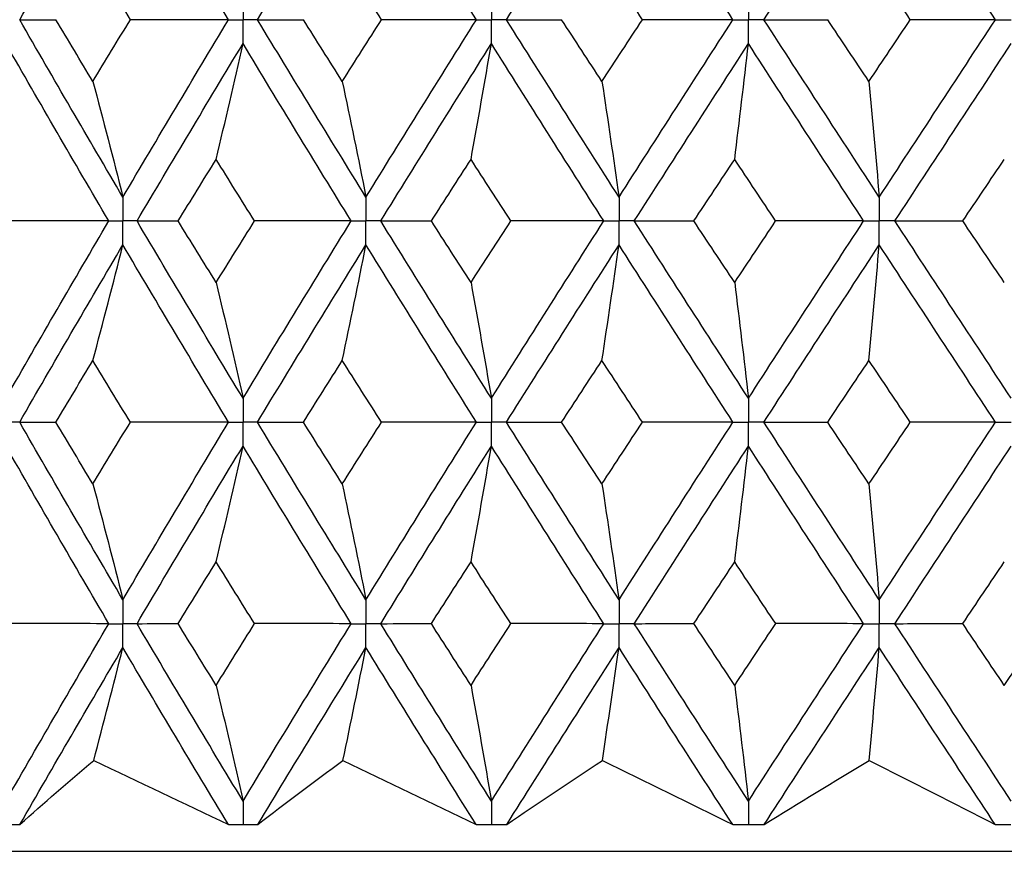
# Paper-space layout '_Front' of a CAD drawing. Header units: millimetres. Extents: x -25 to 25, y -1 to 320.
# Tile 4 of 52: x -9.52 to -2.06, y 13.9 to 20.2. Entities that reach past the tile are written whole.
import ezdxf

# ---------------------------------------------------------------- set-up
doc = ezdxf.new("R2010")
doc.units = ezdxf.units.MM

psp = doc.layouts.new('_Front')

# ---------------------------------------------------------------- linework, layer by layer
at = {"color": 7, "linetype": 'Continuous', "lineweight": 25}
for p, q in [((-7.8324, 14.1019), (-7.8297, 14.1019)), ((-5.9514, 14.1019), (-5.9486, 14.1019)), ((-4.0052, 14.1019), (-4.0023, 14.1019)), ((-19.0481, 13.9), (19.0481, 13.9))]:
    psp.add_line(p, q, dxfattribs=at)
for points in [[(-9.5211, 20.1996), (-9.2638, 20.6479), (-9.0031, 21.0964), (-8.7394, 21.5444)], [(-7.9391, 20.1996), (-8.2088, 20.6479), (-8.4757, 21.0964), (-8.7394, 21.5444)], [(-7.7201, 20.1996), (-7.4489, 20.6479), (-7.175, 21.0964), (-6.8986, 21.5444)], [(-6.0625, 20.1996), (-6.3435, 20.6479), (-6.6223, 21.0964), (-6.8986, 21.5444)], [(-5.8345, 20.1996), (-5.5524, 20.6479), (-5.2682, 21.0964), (-4.9823, 21.5444)], [(-4.1195, 20.1996), (-4.4087, 20.6479), (-4.6964, 21.0964), (-4.9823, 21.5444)], [(-3.885, 20.1996), (-3.5951, 20.6479), (-3.3037, 21.0964), (-3.0114, 21.5444)], [(-2.1313, 20.1996), (-2.4256, 20.6479), (-2.7191, 21.0964), (-3.0114, 21.5444)], [(-8.6829, 20.1996), (-8.7777, 20.3555), (-8.8722, 20.5114), (-8.9663, 20.6673)], [(-6.7811, 20.1996), (-6.8803, 20.3555), (-6.9792, 20.5114), (-7.0778, 20.6673)], [(-4.805, 20.1996), (-4.9074, 20.3555), (-5.0097, 20.5114), (-5.1117, 20.6673)], [(-2.7762, 20.1996), (-2.8808, 20.3555), (-2.9853, 20.5114), (-3.0896, 20.6673)], [(-9.5211, 20.1996), (-9.4319, 20.1996), (-9.3407, 20.1996), (-9.2475, 20.1996)], [(-8.7394, 18.8559), (-9.003, 19.303), (-9.2637, 19.7512), (-9.5211, 20.1996)], [(-8.9663, 19.7322), (-9.0604, 19.888), (-9.1541, 20.0438), (-9.2475, 20.1996)], [(-8.9663, 19.7322), (-8.8722, 19.888), (-8.7777, 20.0438), (-8.6829, 20.1996)], [(-8.7394, 18.8559), (-8.4758, 19.303), (-8.2089, 19.7512), (-7.9391, 20.1996)], [(-7.9391, 20.1996), (-8.1864, 20.1996), (-8.4344, 20.1996), (-8.6829, 20.1996)], [(-7.7201, 20.1996), (-7.6063, 20.1996), (-7.4904, 20.1996), (-7.3726, 20.1996)], [(-6.8986, 18.8559), (-7.1749, 19.303), (-7.4488, 19.7512), (-7.7201, 20.1996)], [(-7.0778, 19.7322), (-7.1764, 19.888), (-7.2747, 20.0438), (-7.3726, 20.1996)], [(-7.0778, 19.7322), (-6.9792, 19.888), (-6.8803, 20.0438), (-6.7811, 20.1996)], [(-6.8986, 18.8559), (-6.6224, 19.303), (-6.3436, 19.7512), (-6.0625, 20.1996)], [(-6.0625, 20.1996), (-6.3012, 20.1996), (-6.5408, 20.1996), (-6.7811, 20.1996)], [(-5.8345, 20.1996), (-5.6972, 20.1996), (-5.5581, 20.1996), (-5.4171, 20.1996)], [(-4.9823, 18.8559), (-5.2681, 19.303), (-5.5523, 19.7512), (-5.8345, 20.1996)], [(-5.1117, 19.7322), (-5.2137, 19.888), (-5.3155, 20.0438), (-5.4171, 20.1996)], [(-5.1117, 19.7322), (-5.0097, 19.888), (-4.9074, 20.0438), (-4.805, 20.1996)], [(-4.9823, 18.8559), (-4.6965, 19.303), (-4.4088, 19.7512), (-4.1195, 20.1996)], [(-4.1195, 20.1996), (-4.347, 20.1996), (-4.5755, 20.1996), (-4.805, 20.1996)], [(-3.885, 20.1996), (-3.7258, 20.1996), (-3.5648, 20.1996), (-3.4021, 20.1996)], [(-3.0114, 18.8559), (-3.3036, 19.303), (-3.595, 19.7512), (-3.885, 20.1996)], [(-3.0896, 19.7322), (-3.1939, 19.888), (-3.2981, 20.0438), (-3.4021, 20.1996)], [(-3.0896, 19.7322), (-2.9853, 19.888), (-2.8808, 20.0438), (-2.7762, 20.1996)], [(-3.0114, 18.8559), (-2.7192, 19.303), (-2.4257, 19.7512), (-2.1313, 20.1996)], [(-2.1313, 20.1996), (-2.3451, 20.1996), (-2.5601, 20.1996), (-2.7762, 20.1996)], [(-8.8461, 18.6747), (-9.1088, 19.1217), (-9.3686, 19.5698), (-9.6251, 20.0182)], [(-8.6324, 18.6747), (-8.368, 19.1217), (-8.1003, 19.5698), (-7.8298, 20.0182)], [(-8.033, 19.1412), (-7.9639, 19.4316), (-7.8962, 19.724), (-7.8298, 20.0182)], [(-7.0105, 18.6747), (-7.286, 19.1217), (-7.5592, 19.5698), (-7.8298, 20.0182)], [(-6.7866, 18.6747), (-6.5097, 19.1217), (-6.2303, 19.5698), (-5.9486, 20.0182)], [(-6.1031, 19.1412), (-6.0506, 19.4316), (-5.9991, 19.724), (-5.9486, 20.0182)], [(-5.098, 18.6747), (-5.3833, 19.1217), (-5.667, 19.5698), (-5.9486, 20.0182)], [(-4.8664, 18.6747), (-4.5802, 19.1217), (-4.292, 19.5698), (-4.0023, 20.0182)], [(-4.1063, 19.1412), (-4.0709, 19.4316), (-4.0363, 19.724), (-4.0023, 20.0182)], [(-3.1298, 18.6747), (-3.4217, 19.1217), (-3.7127, 19.5698), (-4.0023, 20.0182)], [(-2.8929, 18.6747), (-2.6004, 19.1217), (-2.3067, 19.5698), (-2.0122, 20.0182)], [(-8.9663, 19.7322), (-8.8892, 19.4419), (-8.8136, 19.1498), (-8.7394, 18.8559)], [(-7.0778, 19.7322), (-7.0169, 19.4419), (-6.9572, 19.1498), (-6.8986, 18.8559)], [(-5.1117, 19.7322), (-5.0677, 19.4419), (-5.0246, 19.1498), (-4.9823, 18.8559)], [(-3.0896, 19.7322), (-3.063, 19.4419), (-3.037, 19.1498), (-3.0114, 18.8559)], [(-8.321, 18.6748), (-8.2254, 18.8302), (-8.1294, 18.9857), (-8.033, 19.1412)], [(-7.743, 18.6748), (-7.84, 18.8302), (-7.9367, 18.9857), (-8.033, 19.1412)], [(-6.4032, 18.6748), (-6.3034, 18.8302), (-6.2034, 18.9857), (-6.1031, 19.1412)], [(-5.8014, 18.6748), (-5.9022, 18.8302), (-6.0028, 18.9857), (-6.1031, 19.1412)], [(-4.4152, 18.6748), (-4.3124, 18.8302), (-4.2094, 18.9857), (-4.1063, 19.1412)], [(-3.7963, 18.6748), (-3.8997, 18.8302), (-4.0031, 18.9857), (-4.1063, 19.1412)], [(-2.3788, 18.6748), (-2.2741, 18.8302), (-2.1693, 18.9857), (-2.0644, 19.1412)], [(-9.6251, 17.3321), (-9.3686, 17.7804), (-9.1089, 18.2276), (-8.8461, 18.6747)], [(-8.8461, 18.6747), (-9.0968, 18.6747), (-9.3481, 18.6747), (-9.5997, 18.6748)], [(-8.6324, 18.6747), (-8.5306, 18.6747), (-8.4268, 18.6747), (-8.321, 18.6748)], [(-7.8298, 17.3321), (-8.1003, 17.7804), (-8.3679, 18.2276), (-8.6324, 18.6747)], [(-8.033, 18.2087), (-8.1294, 18.3642), (-8.2254, 18.5195), (-8.321, 18.6748)], [(-8.033, 18.2087), (-7.9367, 18.3642), (-7.84, 18.5195), (-7.743, 18.6748)], [(-7.8298, 17.3321), (-7.5592, 17.7804), (-7.286, 18.2276), (-7.0105, 18.6747)], [(-7.0105, 18.6747), (-7.254, 18.6747), (-7.4982, 18.6747), (-7.743, 18.6748)], [(-6.7866, 18.6747), (-6.6607, 18.6747), (-6.5329, 18.6747), (-6.4032, 18.6748)], [(-5.9486, 17.3321), (-6.2303, 17.7804), (-6.5097, 18.2276), (-6.7866, 18.6747)], [(-6.1031, 18.2087), (-6.2034, 18.3642), (-6.3034, 18.5195), (-6.4032, 18.6748)], [(-6.1031, 18.2087), (-6.0028, 18.3642), (-5.9022, 18.5195), (-5.8014, 18.6748)], [(-5.9486, 17.3321), (-5.667, 17.7804), (-5.3834, 18.2276), (-5.098, 18.6747)], [(-5.098, 18.6747), (-5.3316, 18.6747), (-5.5661, 18.6747), (-5.8014, 18.6748)], [(-4.8664, 18.6747), (-4.7178, 18.6747), (-4.5673, 18.6747), (-4.4152, 18.6748)], [(-4.0023, 17.3321), (-4.292, 17.7804), (-4.5801, 18.2276), (-4.8664, 18.6747)], [(-4.1063, 18.2087), (-4.2094, 18.3642), (-4.3124, 18.5195), (-4.4152, 18.6748)], [(-4.1063, 18.2087), (-4.0031, 18.3642), (-3.8997, 18.5195), (-3.7963, 18.6748)], [(-4.0023, 17.3321), (-3.7126, 17.7804), (-3.4217, 18.2276), (-3.1298, 18.6747)], [(-3.1298, 18.6747), (-3.3508, 18.6747), (-3.573, 18.6747), (-3.7963, 18.6748)], [(-2.8929, 18.6747), (-2.7232, 18.6747), (-2.5518, 18.6747), (-2.3788, 18.6748)], [(-2.0122, 17.3321), (-2.3067, 17.7804), (-2.6004, 18.2276), (-2.8929, 18.6747)], [(-2.0644, 18.2087), (-2.1693, 18.3642), (-2.2741, 18.5195), (-2.3788, 18.6748)], [(-9.5211, 17.1507), (-9.2637, 17.599), (-9.003, 18.0465), (-8.7394, 18.4935)], [(-8.9663, 17.6176), (-8.8892, 17.9078), (-8.8136, 18.1997), (-8.7394, 18.4935)], [(-7.9391, 17.1507), (-8.2089, 17.599), (-8.4758, 18.0465), (-8.7394, 18.4935)], [(-7.7201, 17.1507), (-7.4488, 17.599), (-7.1749, 18.0465), (-6.8986, 18.4935)], [(-7.0778, 17.6176), (-7.0169, 17.9078), (-6.9572, 18.1997), (-6.8986, 18.4935)], [(-6.0625, 17.1507), (-6.3436, 17.599), (-6.6224, 18.0465), (-6.8986, 18.4935)], [(-5.8345, 17.1507), (-5.5523, 17.599), (-5.2681, 18.0465), (-4.9823, 18.4935)], [(-5.1117, 17.6176), (-5.0677, 17.9078), (-5.0246, 18.1997), (-4.9823, 18.4935)], [(-4.1195, 17.1507), (-4.4088, 17.599), (-4.6965, 18.0465), (-4.9823, 18.4935)], [(-3.885, 17.1507), (-3.5949, 17.599), (-3.3036, 18.0465), (-3.0114, 18.4935)], [(-3.0896, 17.6176), (-3.063, 17.9078), (-3.0369, 18.1997), (-3.0114, 18.4935)], [(-2.1313, 17.1507), (-2.4257, 17.599), (-2.7192, 18.0465), (-3.0114, 18.4935)], [(-8.033, 18.2087), (-7.9639, 17.9184), (-7.8962, 17.6262), (-7.8298, 17.3321)], [(-6.1031, 18.2087), (-6.0506, 17.9184), (-5.9991, 17.6262), (-5.9486, 17.3321)], [(-4.1063, 18.2087), (-4.0709, 17.9184), (-4.0363, 17.6262), (-4.0023, 17.3321)], [(-9.2474, 17.1506), (-9.1541, 17.3064), (-9.0604, 17.4621), (-8.9663, 17.6176)], [(-8.6829, 17.1506), (-8.7778, 17.3064), (-8.8722, 17.4621), (-8.9663, 17.6176)], [(-7.3726, 17.1506), (-7.2746, 17.3064), (-7.1763, 17.4621), (-7.0778, 17.6176)], [(-6.7811, 17.1506), (-6.8803, 17.3064), (-6.9792, 17.4621), (-7.0778, 17.6176)], [(-5.417, 17.1506), (-5.3154, 17.3064), (-5.2136, 17.4621), (-5.1117, 17.6176)], [(-4.805, 17.1506), (-4.9075, 17.3064), (-5.0097, 17.4621), (-5.1117, 17.6176)], [(-3.402, 17.1506), (-3.298, 17.3064), (-3.1939, 17.4621), (-3.0896, 17.6176)], [(-2.7763, 17.1506), (-2.8809, 17.3064), (-2.9853, 17.4621), (-3.0896, 17.6176)], [(-8.7394, 15.8059), (-9.0032, 16.2541), (-9.2639, 16.7026), (-9.5211, 17.1507)], [(-9.5211, 17.1507), (-9.4319, 17.1507), (-9.3407, 17.1507), (-9.2474, 17.1506)], [(-8.9663, 16.6831), (-9.0604, 16.8389), (-9.1541, 16.9948), (-9.2474, 17.1506)], [(-8.9663, 16.6831), (-8.8722, 16.8389), (-8.7778, 16.9948), (-8.6829, 17.1506)], [(-8.7394, 15.8059), (-8.4756, 16.2541), (-8.2087, 16.7026), (-7.9391, 17.1507)], [(-7.9391, 17.1507), (-8.1865, 17.1507), (-8.4344, 17.1507), (-8.6829, 17.1506)], [(-6.8986, 15.8059), (-7.175, 16.2541), (-7.449, 16.7026), (-7.7201, 17.1507)], [(-7.7201, 17.1507), (-7.6062, 17.1507), (-7.4904, 17.1507), (-7.3726, 17.1506)], [(-7.0778, 16.6831), (-7.1763, 16.8389), (-7.2746, 16.9948), (-7.3726, 17.1506)], [(-7.0778, 16.6831), (-6.9792, 16.8389), (-6.8803, 16.9948), (-6.7811, 17.1506)], [(-6.8986, 15.8059), (-6.6223, 16.2541), (-6.3434, 16.7026), (-6.0625, 17.1507)], [(-6.0625, 17.1507), (-6.3012, 17.1507), (-6.5408, 17.1507), (-6.7811, 17.1506)], [(-4.9823, 15.8059), (-5.2682, 16.2541), (-5.5525, 16.7026), (-5.8345, 17.1507)], [(-5.8345, 17.1507), (-5.6972, 17.1507), (-5.558, 17.1507), (-5.417, 17.1506)], [(-5.1117, 16.6831), (-5.2137, 16.8389), (-5.3155, 16.9948), (-5.417, 17.1506)], [(-5.1117, 16.6831), (-5.0097, 16.8389), (-4.9075, 16.9948), (-4.805, 17.1506)], [(-4.9823, 15.8059), (-4.6964, 16.2541), (-4.4086, 16.7026), (-4.1195, 17.1507)], [(-4.1195, 17.1507), (-4.347, 17.1507), (-4.5755, 17.1507), (-4.805, 17.1506)], [(-3.0114, 15.8059), (-3.3038, 16.2541), (-3.5951, 16.7026), (-3.885, 17.1507)], [(-3.885, 17.1507), (-3.7257, 17.1507), (-3.5647, 17.1507), (-3.402, 17.1506)], [(-3.0896, 16.6831), (-3.1939, 16.8389), (-3.298, 16.9948), (-3.402, 17.1506)], [(-3.0896, 16.6831), (-2.9853, 16.8389), (-2.8809, 16.9948), (-2.7763, 17.1506)], [(-3.0114, 15.8059), (-2.719, 16.2541), (-2.4255, 16.7026), (-2.1313, 17.1507)], [(-2.1313, 17.1507), (-2.3451, 17.1507), (-2.5601, 17.1507), (-2.7763, 17.1506)], [(-8.846, 15.6244), (-9.1089, 16.0726), (-9.3688, 16.5211), (-9.6251, 16.9693)], [(-8.6324, 15.6244), (-8.3679, 16.0726), (-8.1002, 16.5211), (-7.8298, 16.9693)], [(-8.033, 16.0921), (-7.964, 16.3826), (-7.8962, 16.675), (-7.8298, 16.9693)], [(-7.0104, 15.6244), (-7.2861, 16.0726), (-7.5593, 16.5211), (-7.8298, 16.9693)], [(-6.7866, 15.6244), (-6.5096, 16.0726), (-6.2301, 16.5211), (-5.9486, 16.9693)], [(-6.1031, 16.0921), (-6.0506, 16.3826), (-5.9991, 16.675), (-5.9486, 16.9693)], [(-5.098, 15.6244), (-5.3834, 16.0726), (-5.6671, 16.5211), (-5.9486, 16.9693)], [(-4.8665, 15.6244), (-4.5801, 16.0726), (-4.2919, 16.5211), (-4.0023, 16.9693)], [(-4.1063, 16.0921), (-4.0709, 16.3826), (-4.0363, 16.675), (-4.0023, 16.9693)], [(-3.1297, 15.6244), (-3.4218, 16.0726), (-3.7128, 16.5211), (-4.0023, 16.9693)], [(-2.893, 15.6244), (-2.6003, 16.0726), (-2.3066, 16.5211), (-2.0122, 16.9693)], [(-8.9663, 16.6831), (-8.8892, 16.3925), (-8.8136, 16.1002), (-8.7394, 15.8059)], [(-7.0778, 16.6831), (-7.0169, 16.3925), (-6.9572, 16.1002), (-6.8986, 15.8059)], [(-5.1117, 16.6831), (-5.0677, 16.3925), (-5.0246, 16.1002), (-4.9823, 15.8059)], [(-3.0896, 16.6831), (-3.063, 16.3925), (-3.0369, 16.1002), (-3.0114, 15.8059)], [(-8.3214, 15.6245), (-8.2257, 15.7804), (-8.1295, 15.9362), (-8.033, 16.0921)], [(-7.7426, 15.6245), (-7.8397, 15.7804), (-7.9366, 15.9362), (-8.033, 16.0921)], [(-6.4036, 15.6245), (-6.3037, 15.7804), (-6.2035, 15.9362), (-6.1031, 16.0921)], [(-5.801, 15.6245), (-5.9019, 15.7804), (-6.0026, 15.9362), (-6.1031, 16.0921)], [(-4.4156, 15.6245), (-4.3127, 15.7804), (-4.2096, 15.9362), (-4.1063, 16.0921)], [(-3.7958, 15.6245), (-3.8995, 15.7804), (-4.003, 15.9362), (-4.1063, 16.0921)], [(-2.3792, 15.6245), (-2.2744, 15.7804), (-2.1695, 15.9362), (-2.0644, 16.0921)], [(-9.6251, 14.2811), (-9.3689, 14.7281), (-9.1091, 15.1761), (-8.846, 15.6244)], [(-8.846, 15.6244), (-9.0967, 15.6245), (-9.3478, 15.6245), (-9.5994, 15.6245)], [(-8.6324, 15.6244), (-8.5308, 15.6245), (-8.4271, 15.6245), (-8.3214, 15.6245)], [(-7.8298, 14.2811), (-8.1, 14.7281), (-8.3677, 15.1761), (-8.6324, 15.6244)], [(-8.033, 15.1572), (-8.1295, 15.3129), (-8.2256, 15.4687), (-8.3214, 15.6245)], [(-8.033, 15.1572), (-7.9366, 15.3129), (-7.8398, 15.4687), (-7.7426, 15.6245)], [(-7.8298, 14.2811), (-7.5595, 14.7281), (-7.2862, 15.1761), (-7.0104, 15.6244)], [(-7.0104, 15.6244), (-7.2538, 15.6245), (-7.4979, 15.6245), (-7.7426, 15.6245)], [(-6.7866, 15.6244), (-6.6609, 15.6245), (-6.5332, 15.6245), (-6.4036, 15.6245)], [(-5.9486, 14.2811), (-6.23, 14.7281), (-6.5095, 15.1761), (-6.7866, 15.6244)], [(-6.1031, 15.1572), (-6.2035, 15.3129), (-6.3037, 15.4687), (-6.4036, 15.6245)], [(-6.1031, 15.1572), (-6.0027, 15.3129), (-5.902, 15.4687), (-5.801, 15.6245)], [(-5.9486, 14.2811), (-5.6673, 14.7281), (-5.3836, 15.1761), (-5.098, 15.6244)], [(-5.098, 15.6244), (-5.3314, 15.6245), (-5.5658, 15.6245), (-5.801, 15.6245)], [(-4.8665, 15.6244), (-4.718, 15.6245), (-4.5677, 15.6245), (-4.4156, 15.6245)], [(-4.0023, 14.2811), (-4.2917, 14.7281), (-4.5799, 15.1761), (-4.8665, 15.6244)], [(-4.1063, 15.1572), (-4.2095, 15.3129), (-4.3127, 15.4687), (-4.4156, 15.6245)], [(-4.1063, 15.1572), (-4.003, 15.3129), (-3.8995, 15.4687), (-3.7958, 15.6245)], [(-4.0023, 14.2811), (-3.713, 14.7281), (-3.4219, 15.1761), (-3.1297, 15.6244)], [(-3.1297, 15.6244), (-3.3506, 15.6245), (-3.5727, 15.6245), (-3.7958, 15.6245)], [(-2.893, 15.6244), (-2.7234, 15.6245), (-2.5521, 15.6245), (-2.3792, 15.6245)], [(-2.0122, 14.2811), (-2.3064, 14.7281), (-2.6002, 15.1761), (-2.893, 15.6244)], [(-2.0644, 15.1572), (-2.1694, 15.3129), (-2.2744, 15.4687), (-2.3792, 15.6245)], [(-2.0644, 15.1572), (-1.9594, 15.3129), (-1.8543, 15.4687), (-1.7491, 15.6245)], [(-9.5198, 14.1021), (-9.2631, 14.5482), (-9.0028, 14.9954), (-8.7394, 15.443)], [(-8.9603, 14.5888), (-8.8853, 14.8717), (-8.8116, 15.1565), (-8.7394, 15.443)], [(-7.9404, 14.1021), (-8.2095, 14.5482), (-8.4759, 14.9954), (-8.7394, 15.443)], [(-7.7188, 14.1021), (-7.4482, 14.5482), (-7.1747, 14.9954), (-6.8986, 15.443)], [(-7.073, 14.5888), (-7.0138, 14.8717), (-6.9557, 15.1565), (-6.8986, 15.443)], [(-6.0639, 14.1021), (-6.3442, 14.5482), (-6.6226, 14.9954), (-6.8986, 15.443)], [(-5.8331, 14.1021), (-5.5517, 14.5482), (-5.2679, 14.9954), (-4.9823, 15.443)], [(-5.1083, 14.5888), (-5.0655, 14.8717), (-5.0235, 15.1565), (-4.9823, 15.443)], [(-4.1209, 14.1021), (-4.4094, 14.5482), (-4.6967, 14.9954), (-4.9823, 15.443)], [(-3.8836, 14.1021), (-3.5943, 14.5482), (-3.3034, 14.9954), (-3.0114, 15.443)], [(-3.0875, 14.5888), (-3.0617, 14.8717), (-3.0363, 15.1565), (-3.0114, 15.443)], [(-2.1328, 14.1021), (-2.4263, 14.5482), (-2.7194, 14.9954), (-3.0114, 15.443)], [(-8.033, 15.1572), (-7.964, 14.8671), (-7.8962, 14.575), (-7.8298, 14.2811)], [(-6.1031, 15.1572), (-6.0506, 14.8671), (-5.9991, 14.575), (-5.9486, 14.2811)], [(-4.1063, 15.1572), (-4.0709, 14.8671), (-4.0363, 14.575), (-4.0023, 14.2811)], [(-9.5198, 14.1021), (-9.3393, 14.2639), (-9.1528, 14.4261), (-8.9603, 14.5888)], [(-8.9603, 14.5888), (-8.6202, 14.4261), (-8.2803, 14.2639), (-7.9404, 14.1021)], [(-7.7188, 14.1021), (-7.509, 14.2639), (-7.2938, 14.4261), (-7.073, 14.5888)], [(-7.073, 14.5888), (-6.7358, 14.4261), (-6.3994, 14.2639), (-6.0639, 14.1021)], [(-5.8331, 14.1021), (-5.5965, 14.2639), (-5.3548, 14.4261), (-5.1083, 14.5888)], [(-5.1083, 14.5888), (-4.7775, 14.4261), (-4.4484, 14.2639), (-4.1209, 14.1021)], [(-3.8836, 14.1021), (-3.6226, 14.2639), (-3.3572, 14.4261), (-3.0875, 14.5888)], [(-3.0875, 14.5888), (-2.7669, 14.4261), (-2.4487, 14.2639), (-2.1328, 14.1021)]]:
    psp.add_open_spline(points, degree=3, dxfattribs=at)
for points, knots in [([(-7.8298, 20.3811), (-7.8297, 20.3321), (-7.8297, 20.2832), (-7.8297, 20.2343), (-7.8297, 20.2227), (-7.8297, 20.2112), (-7.8297, 20.1996)], [0, 0, 0, 0, 0.0001467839, 0.0001467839, 0.0001467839, 0.0001814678, 0.0001814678, 0.0001814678, 0.0001814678]), ([(-5.9486, 20.3811), (-5.9486, 20.3321), (-5.9486, 20.2832), (-5.9486, 20.2343), (-5.9486, 20.2227), (-5.9486, 20.2112), (-5.9486, 20.1996)], [0, 0, 0, 0, 0.0001467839, 0.0001467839, 0.0001467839, 0.0001814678, 0.0001814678, 0.0001814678, 0.0001814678]), ([(-4.0023, 20.3811), (-4.0023, 20.3321), (-4.0023, 20.2832), (-4.0023, 20.2343), (-4.0023, 20.2227), (-4.0023, 20.2112), (-4.0023, 20.1996)], [0, 0, 0, 0, 0.0001467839, 0.0001467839, 0.0001467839, 0.0001814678, 0.0001814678, 0.0001814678, 0.0001814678]), ([(-7.9391, 20.1996), (-7.9132, 20.1996), (-7.8873, 20.1996), (-7.8614, 20.1996), (-7.8508, 20.1996), (-7.8402, 20.1996), (-7.8297, 20.1996)], [0, 0, 0, 0, 0.0000851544, 0.0000851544, 0.0000851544, 0.0001198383, 0.0001198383, 0.0001198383, 0.0001198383]), ([(-7.8298, 20.0182), (-7.8297, 20.0671), (-7.8297, 20.116), (-7.8297, 20.1649), (-7.8297, 20.1765), (-7.8297, 20.188), (-7.8297, 20.1996)], [0, 0, 0, 0, 0.0001467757, 0.0001467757, 0.0001467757, 0.0001814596, 0.0001814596, 0.0001814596, 0.0001814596]), ([(-7.7201, 20.1996), (-7.7461, 20.1996), (-7.772, 20.1996), (-7.798, 20.1996), (-7.8086, 20.1996), (-7.8191, 20.1996), (-7.8297, 20.1996)], [0, 0, 0, 0, 0.0000851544, 0.0000851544, 0.0000851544, 0.0001198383, 0.0001198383, 0.0001198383, 0.0001198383]), ([(-6.0625, 20.1996), (-6.0355, 20.1996), (-6.0085, 20.1996), (-5.9816, 20.1996), (-5.9706, 20.1996), (-5.9596, 20.1996), (-5.9486, 20.1996)], [0, 0, 0, 0, 0.0000851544, 0.0000851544, 0.0000851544, 0.0001198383, 0.0001198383, 0.0001198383, 0.0001198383]), ([(-5.8345, 20.1996), (-5.8616, 20.1996), (-5.8886, 20.1996), (-5.9156, 20.1996), (-5.9266, 20.1996), (-5.9376, 20.1996), (-5.9486, 20.1996)], [0, 0, 0, 0, 0.0000851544, 0.0000851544, 0.0000851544, 0.0001198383, 0.0001198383, 0.0001198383, 0.0001198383]), ([(-5.9486, 20.0182), (-5.9486, 20.0671), (-5.9486, 20.116), (-5.9486, 20.1649), (-5.9486, 20.1765), (-5.9486, 20.188), (-5.9486, 20.1996)], [0, 0, 0, 0, 0.0001467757, 0.0001467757, 0.0001467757, 0.0001814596, 0.0001814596, 0.0001814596, 0.0001814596]), ([(-4.1195, 20.1996), (-4.0917, 20.1996), (-4.064, 20.1996), (-4.0362, 20.1996), (-4.0249, 20.1996), (-4.0136, 20.1996), (-4.0023, 20.1996)], [0, 0, 0, 0, 0.0000851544, 0.0000851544, 0.0000851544, 0.0001198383, 0.0001198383, 0.0001198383, 0.0001198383]), ([(-3.885, 20.1996), (-3.9128, 20.1996), (-3.9406, 20.1996), (-3.9684, 20.1996), (-3.9797, 20.1996), (-3.991, 20.1996), (-4.0023, 20.1996)], [0, 0, 0, 0, 0.0000851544, 0.0000851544, 0.0000851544, 0.0001198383, 0.0001198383, 0.0001198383, 0.0001198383]), ([(-4.0023, 20.0182), (-4.0023, 20.0671), (-4.0023, 20.116), (-4.0023, 20.1649), (-4.0023, 20.1765), (-4.0023, 20.188), (-4.0023, 20.1996)], [0, 0, 0, 0, 0.0001467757, 0.0001467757, 0.0001467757, 0.0001814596, 0.0001814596, 0.0001814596, 0.0001814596]), ([(-2.1313, 20.1996), (-2.1031, 20.1996), (-2.0749, 20.1996), (-2.0467, 20.1996), (-2.0352, 20.1996), (-2.0237, 20.1996), (-2.0122, 20.1996)], [0, 0, 0, 0, 0.0000851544, 0.0000851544, 0.0000851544, 0.0001198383, 0.0001198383, 0.0001198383, 0.0001198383]), ([(-8.7394, 18.8559), (-8.7394, 18.807), (-8.7393, 18.7582), (-8.7393, 18.7093), (-8.7393, 18.6978), (-8.7393, 18.6862), (-8.7393, 18.6747)], [0, 0, 0, 0, 0.0001465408, 0.0001465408, 0.0001465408, 0.0001812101, 0.0001812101, 0.0001812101, 0.0001812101]), ([(-6.8986, 18.8559), (-6.8986, 18.807), (-6.8986, 18.7582), (-6.8986, 18.7093), (-6.8986, 18.6978), (-6.8986, 18.6862), (-6.8986, 18.6747)], [0, 0, 0, 0, 0.0001465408, 0.0001465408, 0.0001465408, 0.0001812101, 0.0001812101, 0.0001812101, 0.0001812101]), ([(-4.9823, 18.8559), (-4.9823, 18.807), (-4.9823, 18.7582), (-4.9823, 18.7093), (-4.9823, 18.6978), (-4.9823, 18.6862), (-4.9823, 18.6747)], [0, 0, 0, 0, 0.0001465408, 0.0001465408, 0.0001465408, 0.0001812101, 0.0001812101, 0.0001812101, 0.0001812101]), ([(-3.0114, 18.8559), (-3.0114, 18.807), (-3.0114, 18.7582), (-3.0114, 18.7093), (-3.0114, 18.6978), (-3.0114, 18.6862), (-3.0114, 18.6747)], [0, 0, 0, 0, 0.0001465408, 0.0001465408, 0.0001465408, 0.0001812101, 0.0001812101, 0.0001812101, 0.0001812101]), ([(-8.8461, 18.6747), (-8.8208, 18.6747), (-8.7955, 18.6747), (-8.7702, 18.6747), (-8.7599, 18.6747), (-8.7496, 18.6747), (-8.7393, 18.6747)], [0, 0, 0, 0, 0.0000852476, 0.0000852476, 0.0000852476, 0.0001199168, 0.0001199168, 0.0001199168, 0.0001199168]), ([(-8.7394, 18.4935), (-8.7394, 18.5423), (-8.7393, 18.5911), (-8.7393, 18.64), (-8.7393, 18.6515), (-8.7393, 18.6631), (-8.7393, 18.6747)], [0, 0, 0, 0, 0.000146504, 0.000146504, 0.000146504, 0.0001811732, 0.0001811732, 0.0001811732, 0.0001811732]), ([(-8.6324, 18.6747), (-8.6577, 18.6747), (-8.6831, 18.6747), (-8.7084, 18.6747), (-8.7187, 18.6747), (-8.729, 18.6747), (-8.7393, 18.6747)], [0, 0, 0, 0, 0.0000852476, 0.0000852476, 0.0000852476, 0.0001199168, 0.0001199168, 0.0001199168, 0.0001199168]), ([(-7.0105, 18.6747), (-6.984, 18.6747), (-6.9575, 18.6747), (-6.9309, 18.6747), (-6.9202, 18.6747), (-6.9094, 18.6747), (-6.8986, 18.6747)], [0, 0, 0, 0, 0.0000852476, 0.0000852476, 0.0000852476, 0.0001199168, 0.0001199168, 0.0001199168, 0.0001199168]), ([(-6.8986, 18.4935), (-6.8986, 18.5423), (-6.8986, 18.5911), (-6.8986, 18.64), (-6.8986, 18.6515), (-6.8986, 18.6631), (-6.8986, 18.6747)], [0, 0, 0, 0, 0.000146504, 0.000146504, 0.000146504, 0.0001811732, 0.0001811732, 0.0001811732, 0.0001811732]), ([(-6.7866, 18.6747), (-6.8131, 18.6747), (-6.8397, 18.6747), (-6.8662, 18.6747), (-6.877, 18.6747), (-6.8878, 18.6747), (-6.8986, 18.6747)], [0, 0, 0, 0, 0.0000852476, 0.0000852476, 0.0000852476, 0.0001199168, 0.0001199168, 0.0001199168, 0.0001199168]), ([(-5.098, 18.6747), (-5.0706, 18.6747), (-5.0432, 18.6747), (-5.0158, 18.6747), (-5.0046, 18.6747), (-4.9934, 18.6747), (-4.9823, 18.6747)], [0, 0, 0, 0, 0.0000852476, 0.0000852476, 0.0000852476, 0.0001199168, 0.0001199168, 0.0001199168, 0.0001199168]), ([(-4.9823, 18.4935), (-4.9823, 18.5423), (-4.9823, 18.5911), (-4.9823, 18.64), (-4.9823, 18.6515), (-4.9823, 18.6631), (-4.9823, 18.6747)], [0, 0, 0, 0, 0.000146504, 0.000146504, 0.000146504, 0.0001811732, 0.0001811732, 0.0001811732, 0.0001811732]), ([(-4.8664, 18.6747), (-4.8939, 18.6747), (-4.9213, 18.6747), (-4.9488, 18.6747), (-4.9599, 18.6747), (-4.9711, 18.6747), (-4.9823, 18.6747)], [0, 0, 0, 0, 0.0000852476, 0.0000852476, 0.0000852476, 0.0001199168, 0.0001199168, 0.0001199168, 0.0001199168]), ([(-3.1298, 18.6747), (-3.1017, 18.6747), (-3.0737, 18.6747), (-3.0456, 18.6747), (-3.0342, 18.6747), (-3.0228, 18.6747), (-3.0114, 18.6747)], [0, 0, 0, 0, 0.0000852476, 0.0000852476, 0.0000852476, 0.0001199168, 0.0001199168, 0.0001199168, 0.0001199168]), ([(-3.0114, 18.4935), (-3.0114, 18.5423), (-3.0114, 18.5911), (-3.0114, 18.64), (-3.0114, 18.6515), (-3.0114, 18.6631), (-3.0114, 18.6747)], [0, 0, 0, 0, 0.000146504, 0.000146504, 0.000146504, 0.0001811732, 0.0001811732, 0.0001811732, 0.0001811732]), ([(-2.8929, 18.6747), (-2.921, 18.6747), (-2.949, 18.6747), (-2.9771, 18.6747), (-2.9885, 18.6747), (-2.9999, 18.6747), (-3.0114, 18.6747)], [0, 0, 0, 0, 0.0000852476, 0.0000852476, 0.0000852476, 0.0001199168, 0.0001199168, 0.0001199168, 0.0001199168]), ([(-7.8298, 17.3321), (-7.8297, 17.2832), (-7.8297, 17.2343), (-7.8297, 17.1854), (-7.8297, 17.1738), (-7.8297, 17.1622), (-7.8297, 17.1507)], [0, 0, 0, 0, 0.0001467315, 0.0001467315, 0.0001467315, 0.0001814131, 0.0001814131, 0.0001814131, 0.0001814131]), ([(-5.9486, 17.3321), (-5.9486, 17.2832), (-5.9486, 17.2343), (-5.9486, 17.1854), (-5.9486, 17.1738), (-5.9486, 17.1622), (-5.9486, 17.1507)], [0, 0, 0, 0, 0.0001467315, 0.0001467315, 0.0001467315, 0.0001814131, 0.0001814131, 0.0001814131, 0.0001814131]), ([(-4.0023, 17.3321), (-4.0023, 17.2832), (-4.0023, 17.2343), (-4.0023, 17.1854), (-4.0023, 17.1738), (-4.0023, 17.1622), (-4.0023, 17.1507)], [0, 0, 0, 0, 0.0001467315, 0.0001467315, 0.0001467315, 0.0001814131, 0.0001814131, 0.0001814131, 0.0001814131]), ([(-9.5211, 17.1507), (-9.5457, 17.1507), (-9.5704, 17.1507), (-9.595, 17.1507), (-9.605, 17.1507), (-9.615, 17.1507), (-9.625, 17.1507)], [0, 0, 0, 0, 0.0000851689, 0.0000851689, 0.0000851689, 0.0001198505, 0.0001198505, 0.0001198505, 0.0001198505]), ([(-7.9391, 17.1507), (-7.9132, 17.1507), (-7.8873, 17.1507), (-7.8614, 17.1507), (-7.8508, 17.1507), (-7.8402, 17.1507), (-7.8297, 17.1507)], [0, 0, 0, 0, 0.0000851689, 0.0000851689, 0.0000851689, 0.0001198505, 0.0001198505, 0.0001198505, 0.0001198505]), ([(-7.8298, 16.9693), (-7.8297, 17.0182), (-7.8297, 17.0671), (-7.8297, 17.116), (-7.8297, 17.1276), (-7.8297, 17.1391), (-7.8297, 17.1507)], [0, 0, 0, 0, 0.0001467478, 0.0001467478, 0.0001467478, 0.0001814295, 0.0001814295, 0.0001814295, 0.0001814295]), ([(-7.7201, 17.1507), (-7.7461, 17.1507), (-7.772, 17.1507), (-7.798, 17.1507), (-7.8086, 17.1507), (-7.8191, 17.1507), (-7.8297, 17.1507)], [0, 0, 0, 0, 0.0000851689, 0.0000851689, 0.0000851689, 0.0001198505, 0.0001198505, 0.0001198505, 0.0001198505]), ([(-6.0625, 17.1507), (-6.0355, 17.1507), (-6.0085, 17.1507), (-5.9816, 17.1507), (-5.9706, 17.1507), (-5.9596, 17.1507), (-5.9486, 17.1507)], [0, 0, 0, 0, 0.0000851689, 0.0000851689, 0.0000851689, 0.0001198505, 0.0001198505, 0.0001198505, 0.0001198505]), ([(-5.9486, 16.9693), (-5.9486, 17.0182), (-5.9486, 17.0671), (-5.9486, 17.116), (-5.9486, 17.1276), (-5.9486, 17.1391), (-5.9486, 17.1507)], [0, 0, 0, 0, 0.0001467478, 0.0001467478, 0.0001467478, 0.0001814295, 0.0001814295, 0.0001814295, 0.0001814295]), ([(-5.8345, 17.1507), (-5.8616, 17.1507), (-5.8886, 17.1507), (-5.9156, 17.1507), (-5.9266, 17.1507), (-5.9376, 17.1507), (-5.9486, 17.1507)], [0, 0, 0, 0, 0.0000851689, 0.0000851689, 0.0000851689, 0.0001198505, 0.0001198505, 0.0001198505, 0.0001198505]), ([(-4.1195, 17.1507), (-4.0917, 17.1507), (-4.064, 17.1507), (-4.0362, 17.1507), (-4.0249, 17.1507), (-4.0136, 17.1507), (-4.0023, 17.1507)], [0, 0, 0, 0, 0.0000851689, 0.0000851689, 0.0000851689, 0.0001198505, 0.0001198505, 0.0001198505, 0.0001198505]), ([(-4.0023, 16.9693), (-4.0023, 17.0182), (-4.0023, 17.0671), (-4.0023, 17.116), (-4.0023, 17.1276), (-4.0023, 17.1391), (-4.0023, 17.1507)], [0, 0, 0, 0, 0.0001467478, 0.0001467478, 0.0001467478, 0.0001814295, 0.0001814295, 0.0001814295, 0.0001814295]), ([(-3.885, 17.1507), (-3.9128, 17.1507), (-3.9406, 17.1507), (-3.9684, 17.1507), (-3.9797, 17.1507), (-3.991, 17.1507), (-4.0023, 17.1507)], [0, 0, 0, 0, 0.0000851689, 0.0000851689, 0.0000851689, 0.0001198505, 0.0001198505, 0.0001198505, 0.0001198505]), ([(-2.1313, 17.1507), (-2.1031, 17.1507), (-2.0749, 17.1507), (-2.0467, 17.1507), (-2.0352, 17.1507), (-2.0237, 17.1507), (-2.0122, 17.1507)], [0, 0, 0, 0, 0.0000851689, 0.0000851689, 0.0000851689, 0.0001198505, 0.0001198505, 0.0001198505, 0.0001198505]), ([(-8.7394, 15.8059), (-8.7394, 15.757), (-8.7393, 15.7081), (-8.7393, 15.6591), (-8.7393, 15.6476), (-8.7393, 15.636), (-8.7393, 15.6244)], [0, 0, 0, 0, 0.0001467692, 0.0001467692, 0.0001467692, 0.0001814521, 0.0001814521, 0.0001814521, 0.0001814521]), ([(-6.8986, 15.8059), (-6.8986, 15.757), (-6.8986, 15.7081), (-6.8986, 15.6591), (-6.8986, 15.6476), (-6.8986, 15.636), (-6.8986, 15.6244)], [0, 0, 0, 0, 0.0001467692, 0.0001467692, 0.0001467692, 0.0001814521, 0.0001814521, 0.0001814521, 0.0001814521]), ([(-4.9823, 15.8059), (-4.9823, 15.757), (-4.9823, 15.7081), (-4.9823, 15.6591), (-4.9823, 15.6476), (-4.9823, 15.636), (-4.9823, 15.6244)], [0, 0, 0, 0, 0.0001467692, 0.0001467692, 0.0001467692, 0.0001814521, 0.0001814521, 0.0001814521, 0.0001814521]), ([(-3.0114, 15.8059), (-3.0114, 15.757), (-3.0114, 15.7081), (-3.0114, 15.6591), (-3.0114, 15.6476), (-3.0114, 15.636), (-3.0114, 15.6244)], [0, 0, 0, 0, 0.0001467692, 0.0001467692, 0.0001467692, 0.0001814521, 0.0001814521, 0.0001814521, 0.0001814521]), ([(-8.846, 15.6244), (-8.8208, 15.6244), (-8.7955, 15.6244), (-8.7702, 15.6244), (-8.7599, 15.6244), (-8.7496, 15.6244), (-8.7393, 15.6244)], [0, 0, 0, 0, 0.0000851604, 0.0000851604, 0.0000851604, 0.0001198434, 0.0001198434, 0.0001198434, 0.0001198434]), ([(-8.7394, 15.443), (-8.7394, 15.4919), (-8.7393, 15.5408), (-8.7393, 15.5898), (-8.7393, 15.6013), (-8.7393, 15.6129), (-8.7393, 15.6244)], [0, 0, 0, 0, 0.0001467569, 0.0001467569, 0.0001467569, 0.0001814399, 0.0001814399, 0.0001814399, 0.0001814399]), ([(-8.6324, 15.6244), (-8.6578, 15.6244), (-8.6831, 15.6244), (-8.7084, 15.6244), (-8.7187, 15.6244), (-8.729, 15.6244), (-8.7393, 15.6244)], [0, 0, 0, 0, 0.0000851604, 0.0000851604, 0.0000851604, 0.0001198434, 0.0001198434, 0.0001198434, 0.0001198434]), ([(-7.0104, 15.6244), (-6.9839, 15.6244), (-6.9574, 15.6244), (-6.931, 15.6244), (-6.9202, 15.6244), (-6.9094, 15.6244), (-6.8986, 15.6244)], [0, 0, 0, 0, 0.0000851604, 0.0000851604, 0.0000851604, 0.0001198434, 0.0001198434, 0.0001198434, 0.0001198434]), ([(-6.7866, 15.6244), (-6.8132, 15.6244), (-6.8397, 15.6244), (-6.8662, 15.6244), (-6.877, 15.6244), (-6.8878, 15.6244), (-6.8986, 15.6244)], [0, 0, 0, 0, 0.0000851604, 0.0000851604, 0.0000851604, 0.0001198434, 0.0001198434, 0.0001198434, 0.0001198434]), ([(-6.8986, 15.443), (-6.8986, 15.4919), (-6.8986, 15.5408), (-6.8986, 15.5898), (-6.8986, 15.6013), (-6.8986, 15.6129), (-6.8986, 15.6244)], [0, 0, 0, 0, 0.0001467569, 0.0001467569, 0.0001467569, 0.0001814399, 0.0001814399, 0.0001814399, 0.0001814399]), ([(-5.098, 15.6244), (-5.0706, 15.6244), (-5.0432, 15.6244), (-5.0158, 15.6244), (-5.0046, 15.6244), (-4.9934, 15.6244), (-4.9823, 15.6244)], [0, 0, 0, 0, 0.0000851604, 0.0000851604, 0.0000851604, 0.0001198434, 0.0001198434, 0.0001198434, 0.0001198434]), ([(-4.8665, 15.6244), (-4.8939, 15.6244), (-4.9213, 15.6244), (-4.9488, 15.6244), (-4.9599, 15.6244), (-4.9711, 15.6244), (-4.9823, 15.6244)], [0, 0, 0, 0, 0.0000851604, 0.0000851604, 0.0000851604, 0.0001198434, 0.0001198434, 0.0001198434, 0.0001198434]), ([(-4.9823, 15.443), (-4.9823, 15.4919), (-4.9823, 15.5408), (-4.9823, 15.5898), (-4.9823, 15.6013), (-4.9823, 15.6129), (-4.9823, 15.6244)], [0, 0, 0, 0, 0.0001467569, 0.0001467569, 0.0001467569, 0.0001814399, 0.0001814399, 0.0001814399, 0.0001814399]), ([(-3.1297, 15.6244), (-3.1017, 15.6244), (-3.0737, 15.6244), (-3.0456, 15.6244), (-3.0342, 15.6244), (-3.0228, 15.6244), (-3.0114, 15.6244)], [0, 0, 0, 0, 0.0000851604, 0.0000851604, 0.0000851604, 0.0001198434, 0.0001198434, 0.0001198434, 0.0001198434]), ([(-2.893, 15.6244), (-2.921, 15.6244), (-2.9491, 15.6244), (-2.9771, 15.6244), (-2.9885, 15.6244), (-2.9999, 15.6244), (-3.0114, 15.6244)], [0, 0, 0, 0, 0.0000851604, 0.0000851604, 0.0000851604, 0.0001198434, 0.0001198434, 0.0001198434, 0.0001198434]), ([(-3.0114, 15.443), (-3.0114, 15.4919), (-3.0114, 15.5408), (-3.0114, 15.5898), (-3.0114, 15.6013), (-3.0114, 15.6129), (-3.0114, 15.6244)], [0, 0, 0, 0, 0.0001467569, 0.0001467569, 0.0001467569, 0.0001814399, 0.0001814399, 0.0001814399, 0.0001814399]), ([(-7.8298, 14.2811), (-7.8297, 14.2323), (-7.8297, 14.1835), (-7.8297, 14.1347), (-7.8297, 14.1238), (-7.8297, 14.1128), (-7.8297, 14.1019)], [0, 0, 0, 0, 0.0001464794, 0.0001464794, 0.0001464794, 0.0001792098, 0.0001792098, 0.0001792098, 0.0001792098]), ([(-5.9486, 14.2811), (-5.9486, 14.2323), (-5.9486, 14.1835), (-5.9486, 14.1347), (-5.9486, 14.1238), (-5.9486, 14.1128), (-5.9486, 14.1019)], [0, 0, 0, 0, 0.0001464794, 0.0001464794, 0.0001464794, 0.0001792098, 0.0001792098, 0.0001792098, 0.0001792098]), ([(-4.0023, 14.2811), (-4.0023, 14.2323), (-4.0023, 14.1835), (-4.0023, 14.1347), (-4.0023, 14.1238), (-4.0023, 14.1128), (-4.0023, 14.1019)], [0, 0, 0, 0, 0.0001464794, 0.0001464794, 0.0001464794, 0.0001792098, 0.0001792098, 0.0001792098, 0.0001792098]), ([(-9.625, 14.1019), (-9.6079, 14.1019), (-9.5908, 14.1019), (-9.5737, 14.102), (-9.5558, 14.102), (-9.5378, 14.1021), (-9.5198, 14.1021)], [0.0000029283, 0.0000029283, 0.0000029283, 0.0000029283, 0.0000621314, 0.0000621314, 0.0000621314, 0.0001242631, 0.0001242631, 0.0001242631, 0.0001242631]), ([(-7.9404, 14.1021), (-7.9216, 14.1021), (-7.9027, 14.102), (-7.8837, 14.102), (-7.8666, 14.102), (-7.8495, 14.1019), (-7.8324, 14.1019)], [0, 0, 0, 0, 0.0000621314, 0.0000621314, 0.0000621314, 0.0001184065, 0.0001184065, 0.0001184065, 0.0001184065]), ([(-7.8297, 14.1019), (-7.8117, 14.1019), (-7.7936, 14.1019), (-7.7756, 14.102), (-7.7566, 14.102), (-7.7377, 14.1021), (-7.7188, 14.1021)], [0.0000029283, 0.0000029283, 0.0000029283, 0.0000029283, 0.0000621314, 0.0000621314, 0.0000621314, 0.0001242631, 0.0001242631, 0.0001242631, 0.0001242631]), ([(-6.0639, 14.1021), (-6.0442, 14.1021), (-6.0246, 14.102), (-6.0049, 14.102), (-5.987, 14.102), (-5.9692, 14.1019), (-5.9514, 14.1019)], [0, 0, 0, 0, 0.0000621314, 0.0000621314, 0.0000621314, 0.0001184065, 0.0001184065, 0.0001184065, 0.0001184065]), ([(-5.9486, 14.1019), (-5.9298, 14.1019), (-5.911, 14.1019), (-5.8923, 14.102), (-5.8725, 14.102), (-5.8528, 14.1021), (-5.8331, 14.1021)], [0.0000029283, 0.0000029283, 0.0000029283, 0.0000029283, 0.0000621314, 0.0000621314, 0.0000621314, 0.0001242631, 0.0001242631, 0.0001242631, 0.0001242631]), ([(-4.1209, 14.1021), (-4.1007, 14.1021), (-4.0805, 14.102), (-4.0602, 14.102), (-4.0419, 14.102), (-4.0235, 14.1019), (-4.0052, 14.1019)], [0, 0, 0, 0, 0.0000621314, 0.0000621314, 0.0000621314, 0.0001184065, 0.0001184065, 0.0001184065, 0.0001184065]), ([(-4.0023, 14.1019), (-3.983, 14.1019), (-3.9637, 14.1019), (-3.9444, 14.102), (-3.9241, 14.102), (-3.9038, 14.1021), (-3.8836, 14.1021)], [0.0000029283, 0.0000029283, 0.0000029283, 0.0000029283, 0.0000621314, 0.0000621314, 0.0000621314, 0.0001242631, 0.0001242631, 0.0001242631, 0.0001242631]), ([(-2.1328, 14.1021), (-2.1122, 14.1021), (-2.0916, 14.102), (-2.071, 14.102), (-2.0524, 14.102), (-2.0337, 14.1019), (-2.0151, 14.1019)], [0, 0, 0, 0, 0.0000621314, 0.0000621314, 0.0000621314, 0.0001184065, 0.0001184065, 0.0001184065, 0.0001184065])]:
    psp.add_open_spline(points, degree=3, knots=knots, dxfattribs=at)

doc.saveas('drawing.dxf')
